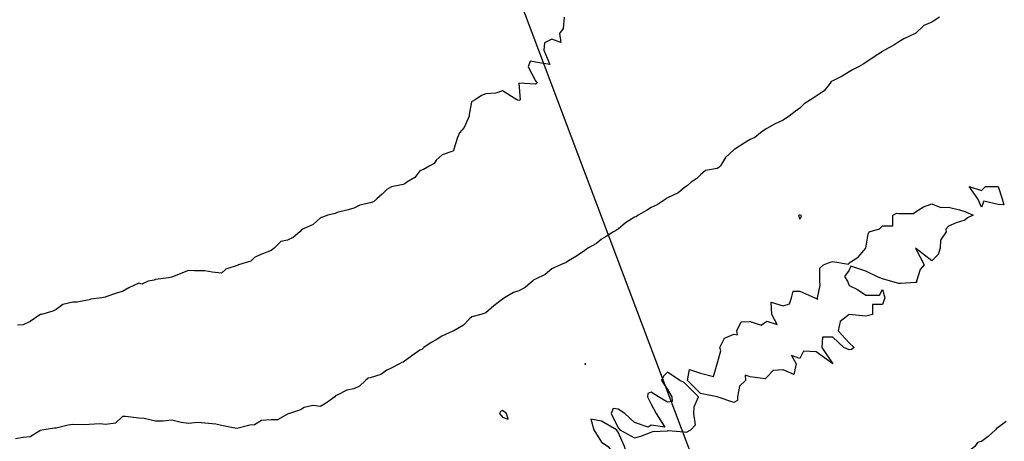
# Model space of a CAD drawing. Header units: inches. Extents: x 158323 to 160611, y 432808 to 437248.
# Tile 109 of 228: x 159478 to 159508, y 436813 to 436826. Entities that reach past the tile are written whole.
import ezdxf

# ---------------------------------------------------------------- set-up
doc = ezdxf.new("R2010")
doc.units = ezdxf.units.IN
doc.header["$MEASUREMENT"] = 0
doc.linetypes.add('CENTER', pattern=[0])
for name, color, linetype, lineweight in [('Hoogtelijn-bestaand 10.00 M', 7, 'Continuous', 15), ('Hoogtelijn-bestaand 11.00 M', 7, 'Continuous', 15), ('Hoogtelijn-bestaand 12.00 M', 7, 'Continuous', 15), ('Profielen', 3, 'Continuous', 60)]:
    doc.layers.add(name, color=color, linetype=linetype, lineweight=lineweight)

msp = doc.modelspace()

# ---------------------------------------------------------------- linework, layer by layer
at = {"layer": 'Hoogtelijn-bestaand 10.00 M', "color": 252, "linetype": 'Continuous', "lineweight": 25}
msp.add_polyline3d([(159494.623, 436826.25, 10), (159494.592, 436825.908, 10), (159494.479, 436825.75, 10), (159494.517, 436825.483, 10), (159494.25, 436825.58, 10), (159494.029, 436825.471, 10), (159494.008, 436825.25, 10), (159494.184, 436824.816, 10), (159493.75, 436824.891, 10), (159493.588, 436824.912, 10), (159493.533, 436824.75, 10), (159493.75, 436824.317, 10), (159493.798, 436824.25, 10), (159493.768, 436824.232, 10), (159493.75, 436824.224, 10), (159493.25, 436824.25, 10), (159493.289, 436823.75, 10), (159493.266, 436823.734, 10), (159493.25, 436823.722, 10), (159493.185, 436823.75, 10), (159492.75, 436824.02, 10), (159492.55, 436823.95, 10), (159492.25, 436823.931, 10), (159492.119, 436823.881, 10), (159491.923, 436823.75, 10), (159491.813, 436823.687, 10), (159491.75, 436823.3, 10), (159491.742, 436823.258, 10), (159491.744, 436823.25, 10), (159491.597, 436822.903, 10), (159491.456, 436822.75, 10), (159491.39, 436822.61, 10), (159491.278, 436822.25, 10), (159491.278, 436822.222, 10), (159491.25, 436822.195, 10), (159490.924, 436822.076, 10), (159490.75, 436821.923, 10), (159490.682, 436821.818, 10), (159490.554, 436821.75, 10), (159490.367, 436821.633, 10), (159490.25, 436821.591, 10), (159490.103, 436821.397, 10), (159489.855, 436821.25, 10), (159489.801, 436821.199, 10), (159489.75, 436821.182, 10), (159489.391, 436821.109, 10), (159489.25, 436821.028, 10), (159489.11, 436820.891, 10), (159488.953, 436820.75, 10), (159488.846, 436820.654, 10), (159488.75, 436820.623, 10), (159488.441, 436820.559, 10), (159488.25, 436820.468, 10), (159488.083, 436820.417, 10), (159487.75, 436820.329, 10), (159487.693, 436820.307, 10), (159487.469, 436820.25, 10), (159487.304, 436820.196, 10), (159487.25, 436820.177, 10), (159487.027, 436819.973, 10), (159486.75, 436819.852, 10), (159486.684, 436819.816, 10), (159486.623, 436819.75, 10), (159486.423, 436819.577, 10), (159486.25, 436819.497, 10), (159486.047, 436819.453, 10), (159485.848, 436819.25, 10), (159485.791, 436819.209, 10), (159485.75, 436819.187, 10), (159485.443, 436819.057, 10), (159485.25, 436818.968, 10), (159485.136, 436818.864, 10), (159484.766, 436818.75, 10), (159484.755, 436818.745, 10), (159484.75, 436818.744, 10), (159484.379, 436818.621, 10), (159484.25, 436818.5, 10), (159483.972, 436818.528, 10), (159483.75, 436818.571, 10), (159483.429, 436818.571, 10), (159483.25, 436818.579, 10), (159483.015, 436818.485, 10), (159482.75, 436818.373, 10), (159482.644, 436818.356, 10), (159482.25, 436818.3, 10), (159482.211, 436818.289, 10), (159482.031, 436818.25, 10), (159481.838, 436818.162, 10), (159481.75, 436818.19, 10), (159481.445, 436818.055, 10), (159481.25, 436817.937, 10), (159481.103, 436817.897, 10), (159480.75, 436817.781, 10), (159480.728, 436817.772, 10), (159480.632, 436817.75, 10), (159480.294, 436817.706, 10), (159480.25, 436817.686, 10), (159479.886, 436817.614, 10), (159479.75, 436817.614, 10), (159479.451, 436817.549, 10), (159479.25, 436817.399, 10), (159479.15, 436817.35, 10), (159478.804, 436817.25, 10), (159478.76, 436817.24, 10), (159478.75, 436817.235, 10), (159478.464, 436817.036, 10), (159478.25, 436816.934, 10), (159478.081, 436816.919, 10)], dxfattribs=at)
at = {"layer": 'Hoogtelijn-bestaand 11.00 M', "color": 252, "linetype": 'Continuous', "lineweight": 25}
for points in [[(159505.979, 436826.25, 11), (159505.839, 436826.161, 11), (159505.75, 436826.095, 11), (159505.508, 436825.992, 11), (159505.25, 436825.753, 11), (159505.248, 436825.752, 11), (159505.245, 436825.75, 11), (159504.904, 436825.596, 11), (159504.75, 436825.503, 11), (159504.601, 436825.399, 11), (159504.318, 436825.25, 11), (159504.276, 436825.225, 11), (159504.25, 436825.21, 11), (159503.968, 436825.032, 11), (159503.75, 436824.872, 11), (159503.672, 436824.828, 11), (159503.531, 436824.75, 11), (159503.347, 436824.653, 11), (159503.25, 436824.595, 11), (159503.038, 436824.462, 11), (159502.75, 436824.32, 11), (159502.704, 436824.296, 11), (159502.668, 436824.25, 11), (159502.484, 436824.016, 11), (159502.25, 436823.859, 11), (159502.182, 436823.818, 11), (159502.076, 436823.75, 11), (159501.879, 436823.621, 11), (159501.75, 436823.497, 11), (159501.607, 436823.393, 11), (159501.43, 436823.25, 11), (159501.317, 436823.183, 11), (159501.25, 436823.134, 11), (159500.987, 436823.013, 11), (159500.75, 436822.882, 11), (159500.677, 436822.824, 11), (159500.557, 436822.75, 11), (159500.393, 436822.607, 11), (159500.25, 436822.541, 11), (159500.063, 436822.437, 11), (159499.781, 436822.25, 11), (159499.761, 436822.239, 11), (159499.75, 436822.229, 11), (159499.503, 436821.997, 11), (159499.347, 436821.75, 11), (159499.302, 436821.698, 11), (159499.25, 436821.667, 11), (159498.899, 436821.601, 11), (159498.75, 436821.474, 11), (159498.632, 436821.368, 11), (159498.467, 436821.25, 11), (159498.351, 436821.149, 11), (159498.25, 436821.08, 11), (159498.075, 436820.925, 11), (159497.75, 436820.775, 11), (159497.732, 436820.768, 11), (159497.706, 436820.75, 11), (159497.432, 436820.568, 11), (159497.25, 436820.485, 11), (159497.107, 436820.393, 11), (159496.856, 436820.25, 11), (159496.796, 436820.205, 11), (159496.75, 436820.188, 11), (159496.474, 436820.026, 11), (159496.25, 436819.834, 11), (159496.2, 436819.8, 11), (159496.109, 436819.75, 11), (159495.896, 436819.604, 11), (159495.75, 436819.531, 11), (159495.603, 436819.397, 11), (159495.341, 436819.25, 11), (159495.284, 436819.216, 11), (159495.25, 436819.185, 11), (159494.991, 436819.009, 11), (159494.75, 436818.875, 11), (159494.679, 436818.821, 11), (159494.511, 436818.75, 11), (159494.33, 436818.67, 11), (159494.25, 436818.627, 11), (159494.045, 436818.455, 11), (159493.75, 436818.312, 11), (159493.706, 436818.294, 11), (159493.659, 436818.25, 11), (159493.435, 436818.065, 11), (159493.25, 436817.965, 11), (159493.088, 436817.912, 11), (159492.816, 436817.75, 11), (159492.776, 436817.724, 11), (159492.75, 436817.713, 11), (159492.495, 436817.505, 11), (159492.25, 436817.3, 11), (159492.215, 436817.285, 11), (159492.094, 436817.25, 11), (159491.826, 436817.174, 11), (159491.75, 436817.1, 11), (159491.577, 436816.924, 11), (159491.278, 436816.75, 11), (159491.261, 436816.739, 11), (159491.25, 436816.737, 11), (159490.916, 436816.584, 11), (159490.75, 436816.477, 11), (159490.599, 436816.401, 11), (159490.376, 436816.25, 11), (159490.31, 436816.19, 11), (159490.25, 436816.169, 11), (159490.011, 436815.989, 11), (159489.75, 436815.802, 11), (159489.711, 436815.79, 11), (159489.637, 436815.75, 11), (159489.38, 436815.62, 11), (159489.25, 436815.56, 11), (159489.07, 436815.43, 11), (159488.75, 436815.329, 11), (159488.684, 436815.316, 11), (159488.609, 436815.25, 11), (159488.427, 436815.073, 11), (159488.25, 436814.992, 11), (159488.043, 436814.957, 11), (159487.75, 436814.798, 11), (159487.71, 436814.79, 11), (159487.682, 436814.75, 11), (159487.429, 436814.571, 11), (159487.25, 436814.464, 11), (159487.009, 436814.491, 11), (159486.75, 436814.433, 11), (159486.639, 436814.362, 11), (159486.304, 436814.25, 11), (159486.267, 436814.233, 11), (159486.25, 436814.23, 11), (159485.942, 436814.058, 11), (159485.75, 436814.054, 11), (159485.462, 436814.038, 11), (159485.25, 436813.902, 11), (159485.106, 436813.894, 11), (159484.75, 436813.807, 11), (159484.706, 436813.794, 11), (159484.25, 436813.88, 11), (159484.081, 436813.919, 11), (159483.75, 436813.958, 11), (159483.528, 436813.972, 11), (159483.25, 436813.945, 11), (159483.026, 436813.974, 11), (159482.75, 436814.048, 11), (159482.488, 436814.012, 11), (159482.25, 436814.013, 11), (159481.906, 436814.094, 11), (159481.75, 436814.103, 11), (159481.34, 436814.16, 11), (159481.25, 436814.156, 11), (159481.046, 436813.954, 11), (159480.75, 436813.918, 11), (159480.569, 436813.931, 11), (159480.25, 436813.915, 11), (159480.096, 436813.904, 11), (159479.75, 436813.911, 11), (159479.61, 436813.89, 11), (159479.25, 436813.8, 11), (159479.201, 436813.799, 11), (159478.875, 436813.75, 11), (159478.765, 436813.735, 11), (159478.75, 436813.721, 11), (159478.457, 436813.544, 11), (159478.25, 436813.52, 11), (159478.02, 436813.48, 11)], [(159507.995, 436814.005, 11), (159507.75, 436813.819, 11), (159507.707, 436813.793, 11), (159507.669, 436813.75, 11), (159507.449, 436813.551, 11), (159507.25, 436813.404, 11), (159507.131, 436813.369, 11), (159507.053, 436813.25, 11), (159506.885, 436813.115, 11), (159506.75, 436813.059, 11), (159506.481, 436813.019, 11), (159506.295, 436812.75, 11)]]:
    msp.add_polyline3d(points, dxfattribs=at)
at = {"layer": 'Hoogtelijn-bestaand 12.00 M', "color": 252, "linetype": 'Continuous', "lineweight": 25}
for points in [[(159506.875, 436821.125, 12), (159507.25, 436821, 12), (159507.375, 436821.125, 12), (159507.75, 436821.125, 12), (159507.875, 436820.75, 12), (159507.93, 436820.57, 12), (159507.75, 436820.577, 12), (159507.325, 436820.675, 12), (159507.25, 436820.5, 12), (159507.135, 436820.75, 12)], [(159498.35, 436815.25, 12), (159498.417, 436815.583, 12), (159498.75, 436815.472, 12), (159499.135, 436815.365, 12), (159499.25, 436815.75, 12), (159499.357, 436816.143, 12), (159499.333, 436816.25, 12), (159499.472, 436816.528, 12), (159499.75, 436816.645, 12), (159499.868, 436816.632, 12), (159499.841, 436816.75, 12), (159499.977, 436817.023, 12), (159500.25, 436817.031, 12), (159500.583, 436816.917, 12), (159500.75, 436817.042, 12), (159501.062, 436816.938, 12), (159500.906, 436817.25, 12), (159500.883, 436817.617, 12), (159501.25, 436817.512, 12), (159501.435, 436817.565, 12), (159501.5, 436817.75, 12), (159501.55, 436817.95, 12), (159501.75, 436817.95, 12), (159502.205, 436817.75, 12), (159502.25, 436817.725, 12), (159502.295, 436817.705, 12), (159502.286, 436817.75, 12), (159502.368, 436818.132, 12), (159502.355, 436818.25, 12), (159502.355, 436818.645, 12), (159502.472, 436818.75, 12), (159502.667, 436818.833, 12), (159502.75, 436818.846, 12), (159503.227, 436818.773, 12), (159503.25, 436818.812, 12), (159503.519, 436818.981, 12), (159503.75, 436819.25, 12), (159503.821, 436819.679, 12), (159503.85, 436819.75, 12), (159504.163, 436819.837, 12), (159504.25, 436819.932, 12), (159504.568, 436819.932, 12), (159504.568, 436820.25, 12), (159504.683, 436820.317, 12), (159504.75, 436820.304, 12), (159505.196, 436820.304, 12), (159505.25, 436820.355, 12), (159505.492, 436820.508, 12), (159505.75, 436820.598, 12), (159506.019, 436820.481, 12), (159506.25, 436820.5, 12), (159506.583, 436820.417, 12), (159506.75, 436820.365, 12), (159507, 436820.25, 12), (159506.829, 436820.171, 12), (159506.75, 436820.1, 12), (159506.481, 436820.019, 12), (159506.25, 436819.917, 12), (159506.171, 436819.829, 12), (159506.182, 436819.75, 12), (159506.007, 436819.493, 12), (159506, 436819.25, 12), (159505.942, 436819.058, 12), (159505.75, 436818.875, 12), (159505.25, 436819.25, 12), (159505.519, 436818.75, 12), (159505.396, 436818.604, 12), (159505.278, 436818.25, 12), (159505.283, 436818.217, 12), (159505.25, 436818.214, 12), (159504.817, 436818.183, 12), (159504.75, 436818.179, 12), (159504.5, 436818.25, 12), (159504.25, 436818.327, 12), (159504.125, 436818.375, 12), (159503.75, 436818.562, 12), (159503.295, 436818.705, 12), (159503.25, 436818.583, 12), (159503.107, 436818.393, 12), (159503.191, 436818.25, 12), (159503.25, 436818.125, 12), (159503.5, 436818, 12), (159503.75, 436817.833, 12), (159504.167, 436817.833, 12), (159504.25, 436818, 12), (159504.321, 436817.75, 12), (159504.303, 436817.698, 12), (159504.25, 436817.55, 12), (159503.95, 436817.55, 12), (159503.95, 436817.25, 12), (159503.794, 436817.206, 12), (159503.75, 436817.198, 12), (159503.25, 436817.25, 12), (159502.968, 436817.033, 12), (159502.908, 436816.75, 12), (159503.25, 436816.389, 12), (159503.397, 436816.25, 12), (159503.318, 436816.182, 12), (159503.25, 436816.18, 12), (159503.083, 436816.25, 12), (159502.75, 436816.562, 12), (159502.438, 436816.562, 12), (159502.417, 436816.25, 12), (159502.75, 436815.75, 12), (159502.25, 436816.119, 12), (159501.861, 436816.139, 12), (159501.75, 436815.917, 12), (159501.5, 436816, 12), (159501.639, 436815.75, 12), (159501.568, 436815.432, 12), (159501.25, 436815.566, 12), (159500.95, 436815.55, 12), (159500.75, 436815.35, 12), (159500.703, 436815.298, 12), (159500.25, 436815.354, 12), (159500.094, 436815.406, 12), (159500.103, 436815.25, 12), (159499.922, 436815.079, 12), (159499.867, 436814.75, 12), (159499.863, 436814.637, 12), (159499.75, 436814.583, 12), (159499.25, 436814.75, 12), (159498.75, 436814.85, 12)], [(159501.721, 436820.25, 12), (159501.737, 436820.263, 12), (159501.75, 436820.268, 12), (159501.785, 436820.25, 12), (159501.788, 436820.212, 12), (159501.75, 436820.132, 12)], [(159495.241, 436815.75, 12), (159495.25, 436815.739, 12), (159495.268, 436815.732, 12), (159495.274, 436815.75, 12), (159495.25, 436815.755, 12), (159495.247, 436815.754, 12)], [(159496.044, 436814.25, 12), (159496.25, 436813.812, 12), (159496.305, 436813.75, 12), (159496.75, 436813.515, 12), (159496.94, 436813.56, 12), (159497.25, 436813.683, 12), (159497.303, 436813.698, 12), (159497.75, 436813.722, 12), (159497.767, 436813.733, 12), (159498.25, 436813.688, 12), (159498.321, 436813.679, 12), (159498.45, 436813.75, 12), (159498.592, 436813.908, 12), (159498.545, 436814.25, 12), (159498.554, 436814.446, 12), (159498.688, 436814.75, 12), (159498.25, 436815.188, 12), (159498.125, 436815.25, 12), (159497.75, 436815.5, 12), (159497.625, 436815.375, 12), (159497.562, 436815.25, 12), (159497.75, 436814.977, 12), (159497.882, 436814.75, 12), (159497.889, 436814.611, 12), (159497.75, 436814.594, 12), (159497.472, 436814.75, 12), (159497.25, 436814.893, 12), (159497.15, 436814.85, 12), (159497.139, 436814.75, 12), (159497.25, 436814.528, 12), (159497.406, 436814.25, 12), (159497.667, 436813.833, 12), (159497.25, 436813.893, 12), (159497.167, 436813.833, 12), (159496.75, 436813.972, 12), (159496.456, 436814.25, 12), (159496.25, 436814.375, 12), (159496.104, 436814.396, 12)], [(159492.663, 436814.25, 12), (159492.75, 436814.131, 12), (159492.928, 436814.072, 12), (159492.877, 436814.25, 12), (159492.75, 436814.335, 12), (159492.692, 436814.308, 12)], [(159495.427, 436814.073, 12), (159495.521, 436813.75, 12), (159495.75, 436813.383, 12), (159495.95, 436813.25, 12), (159496.25, 436812.821, 12), (159496.523, 436812.977, 12), (159496.45, 436813.25, 12), (159496.25, 436813.679, 12), (159496.208, 436813.75, 12), (159495.75, 436814.012, 12)]]:
    msp.add_polyline3d(points, close=True, dxfattribs=at)
at = {"layer": 'Profielen', "color": 4, "linetype": 'CENTER', "lineweight": 25, "ltscale": 5}
msp.add_line((159515.499, 436767.85, 5.419), (159425.555, 437006.372, 5.419), dxfattribs=at)
msp.add_line((159515.499, 436767.85, 5.419), (159425.555, 437006.372, 5.419), dxfattribs=at)

doc.saveas('drawing.dxf')
